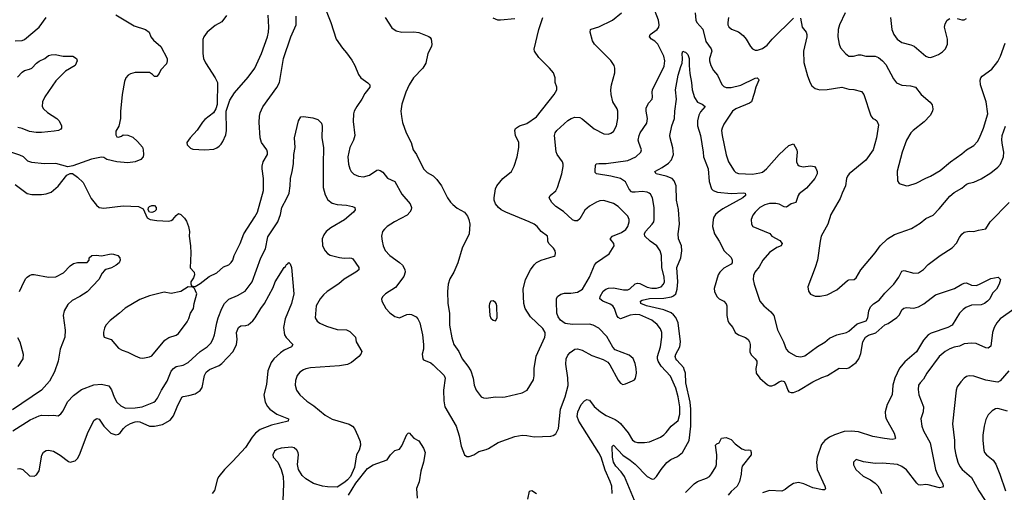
# Model space of a CAD drawing. Header units: inches. Extents: x 1934316 to 2140091, y 524953 to 667329.
# Tile 147 of 256: x 1994469 to 2002663, y 603639 to 607573. Entities that reach past the tile are written whole.
import ezdxf

# ---------------------------------------------------------------- set-up
doc = ezdxf.new("R2010")
doc.units = ezdxf.units.IN
doc.header["$MEASUREMENT"] = 0
doc.layers.add('B9690', color=7, linetype='Continuous')
doc.layers.add('C0600', color=7, linetype='Continuous')

msp = doc.modelspace()

# ---------------------------------------------------------------- linework, layer by layer
at = {"layer": 'B9690', "color": 5}
for points, elevation in [([(1996995.3, 607710), (1997058.2, 607550), (1997103.1, 607410), (1997154.3, 607334.3), (1997190, 607298), (1997234.6, 607234.6), (1997259, 607190), (1997290, 607117.3), (1997309, 607089), (1997366.9, 607046.9), (1997382, 607030), (1997382, 607010), (1997341.8, 606958.2), (1997316, 606910), (1997274.6, 606850), (1997253.1, 606810), (1997247.4, 606790), (1997244.4, 606724.4), (1997258.4, 606610), (1997246.4, 606570), (1997215.3, 606510), (1997201.3, 606430), (1997205.7, 606370), (1997217.6, 606330), (1997229, 606309), (1997250, 606288.2), (1997290, 606270.4), (1997330, 606264.9), (1997380.8, 606279.2), (1997440.8, 606319.2), (1997450, 606322.4), (1997470, 606318.4), (1997490, 606303.8), (1997530, 606253), (1997590, 606225.5), (1997650, 606119.3), (1997718.6, 606038.6), (1997730.3, 606010), (1997727.2, 605990), (1997716.5, 605970), (1997694.4, 605945.6), (1997588.2, 605890), (1997528.2, 605850), (1997503.8, 605830), (1997488, 605810), (1997481.3, 605770), (1997486.3, 605730), (1997494.6, 605690), (1997511.4, 605651.4), (1997548.2, 605610), (1997630, 605552.2), (1997654.4, 605530), (1997673.7, 605493.7), (1997677, 605470), (1997665.4, 605434.6), (1997597.1, 605342.9), (1997513, 605290), (1997490.5, 605270), (1997480.5, 605250), (1997483, 605230), (1997517.1, 605170), (1997550, 605133), (1997590, 605102), (1997630, 605090.7), (1997690, 605118.8), (1997710, 605121), (1997730, 605118), (1997770, 605098.8), (1997783.8, 605083.8), (1997798.4, 605050), (1997821.3, 604950), (1997828.4, 604870), (1997828.4, 604830), (1997818.4, 604790), (1997822.8, 604750), (1997830, 604742.8), (1997890, 604715.8), (1997910, 604700.3), (1998002.4, 604610), (1998010.3, 604590), (1997996.9, 604490), (1997999.5, 604399.5), (1998006.9, 604350), (1998102.3, 604190), (1998127.4, 604110), (1998144.2, 604024.2), (1998170, 603952), (1998190, 603936), (1998210, 603936), (1998248, 603950), (1998290, 603978.8), (1998350, 603994), (1998370, 604004), (1998450, 604052.7), (1998590, 604102), (1998650, 604114), (1998690, 604112.4), (1998750, 604101.3), (1998890, 604104.9), (1998910, 604110.8), (1998930, 604126), (1998954.5, 604170), (1998969.8, 604330), (1999010, 604434), (1999033.3, 604526.7), (1999031.2, 604591.2), (1999013.7, 604706.3), (1999016.3, 604750), (1999030, 604780.5), (1999050, 604803.8), (1999090, 604830.4), (1999110, 604832.7), (1999150, 604821.3), (1999230, 604778.9), (1999324.2, 604744.2), (1999362.8, 604722.8), (1999380.7, 604700.7), (1999450, 604573.4), (1999470, 604547.7), (1999490, 604537.3), (1999510, 604540.7), (1999570, 604566.8), (1999584.5, 604575.5), (1999595.1, 604590), (1999602.4, 604630), (1999598.9, 604670), (1999590.9, 604710.9), (1999573.5, 604753.5), (1999541.1, 604781.1), (1999425.3, 604825.3), (1999406.3, 604846.3), (1999356.1, 604936.1), (1999290, 605006), (1999242, 605030), (1999210, 605038), (1999070, 605036.8), (1999010, 605044.6), (1998970, 605071), (1998950, 605100.5), (1998940.7, 605130), (1998935.5, 605224.5), (1998937.2, 605250), (1998945.2, 605270), (1998972, 605288), (1999003.8, 605296.2), (1999055, 605295), (1999110, 605304.4), (1999152.7, 605330), (1999212.5, 605430), (1999254, 605530), (1999270, 605550.3), (1999375.6, 605624.4), (1999416.9, 605690), (1999415.1, 605710), (1999383.6, 605750), (1999402.4, 605770), (1999477.9, 605802.1), (1999513.2, 605826.8), (1999529.8, 605850), (1999542.7, 605890), (1999541.5, 605910), (1999530, 605936.9), (1999450, 606017.8), (1999410, 606043.8), (1999330, 606066.6), (1999296.2, 606063.8), (1999270, 606054.8), (1999210, 606020.5), (1999173.2, 605986.8), (1999130, 605914), (1999110, 605898.7), (1999090, 605898.7), (1999070, 605907.6), (1998995.4, 605975.4), (1998930, 606017.3), (1998899.1, 606050), (1998875.6, 606090), (1998884.5, 606110), (1998930, 606148), (1998945.1, 606174.9), (1998981, 606290), (1998992.6, 606350), (1998992.8, 606370), (1998986.3, 606390), (1998943, 606450), (1998933.6, 606473.6), (1998918.7, 606610), (1998924.2, 606630), (1998938.9, 606650), (1999030, 606734.3), (1999058, 606750), (1999090, 606760.9), (1999130, 606758.3), (1999150, 606748.8), (1999250, 606664.9), (1999330, 606621.6), (1999370, 606619.1), (1999390, 606627.3), (1999410, 606642.8), (1999435.6, 606690), (1999446.3, 606750), (1999446.3, 606810), (1999440.5, 606830), (1999404.2, 606890), (1999392.1, 606950), (1999389.7, 606990), (1999395.4, 607030), (1999422.9, 607130), (1999422.9, 607170), (1999416.2, 607190), (1999390, 607231.8), (1999251.6, 607370), (1999235.9, 607395.9), (1999218, 607470), (1999219.3, 607490), (1999225.1, 607494.9), (1999290, 607514.4), (1999402, 607570), (1999477.2, 607630)], 360), ([(1999398.7, 603630), (1999396.4, 603690), (1999383.9, 603730), (1999342.3, 603822.3), (1999308.3, 603930), (1999290, 603968.3), (1999122.3, 604230), (1999108.5, 604270), (1999113.8, 604310), (1999142.8, 604370), (1999170, 604400.7), (1999190, 604410.9), (1999210, 604406.7), (1999250, 604354), (1999301.6, 604310), (1999350, 604277.4), (1999423.7, 604243.7), (1999450, 604227), (1999470.2, 604210.2), (1999533.7, 604133.7), (1999570, 604073.4), (1999590, 604058), (1999610, 604053.4), (1999670, 604052.7), (1999710, 604059.3), (1999801.2, 604098.8), (1999830, 604117.3), (1999850, 604136.3), (1999890, 604188.4), (1999950, 604237.1), (1999964, 604290), (1999962, 604350), (1999950, 604432.3), (1999930, 604506), (1999884.7, 604604.7), (1999809, 604689), (1999781.8, 604730), (1999776.5, 604750), (1999777.3, 604770), (1999803.2, 604850), (1999813.5, 604930), (1999812, 604970), (1999800.8, 605000.8), (1999774.3, 605034.3), (1999730.9, 605070.9), (1999630, 605116.1), (1999590, 605118.9), (1999550, 605114), (1999470, 605083.1), (1999450, 605094.3), (1999439.8, 605110), (1999419, 605170), (1999405.7, 605190), (1999384.2, 605204.2), (1999321.3, 605230), (1999296.9, 605250), (1999298.8, 605270), (1999325.6, 605314.4), (1999346.6, 605330), (1999370, 605337.6), (1999410, 605341.3), (1999494.9, 605325.1), (1999530, 605325.4), (1999546.2, 605333.8), (1999590, 605372.8), (1999610, 605378.5), (1999630, 605376), (1999690, 605346.5), (1999730, 605338), (1999770, 605337.3), (1999807.1, 605350), (1999826.6, 605370), (1999834.4, 605390), (1999833.7, 605430), (1999814.1, 605510), (1999809.8, 605610), (1999798, 605650), (1999772.9, 605690), (1999715.1, 605730), (1999670.9, 605770.9), (1999669.8, 605790), (1999676.1, 605810), (1999733.5, 605870), (1999745.6, 605890), (1999750.7, 605909.3), (1999749.9, 606009.9), (1999736.1, 606090), (1999719.1, 606119.1), (1999709, 606129), (1999690, 606136.8), (1999650, 606143.5), (1999590, 606136.4), (1999570, 606136.4), (1999560.9, 606140.9), (1999541.3, 606161.3), (1999510, 606223), (1999470, 606249.8), (1999390, 606271.4), (1999268.5, 606288.5), (1999259.5, 606299.5), (1999257.4, 606317.4), (1999260.6, 606359.4), (1999267.7, 606372.3), (1999290, 606376.2), (1999350, 606374.3), (1999530, 606400.1), (1999598, 606430), (1999639.7, 606470), (1999644.2, 606490), (1999621, 606550), (1999617.6, 606570), (1999623.5, 606610), (1999632.3, 606630), (1999688.3, 606710), (1999693.5, 606750), (1999681.5, 606810), (1999683.8, 606836.2), (1999701.8, 606878.2), (1999731.5, 606910), (1999736.3, 606930), (1999731.5, 606970), (1999735.6, 606990), (1999832.9, 607187.1), (1999839.3, 607230), (1999830.7, 607270), (1999780.2, 607370), (1999755, 607395), (1999728.2, 607410), (1999711.1, 607430), (1999717.4, 607450), (1999775.3, 607490), (1999787.8, 607510), (1999790.6, 607530), (1999784.8, 607570), (1999738.3, 607690)], 340), ([(1995270, 607612.7), (1995422.8, 607522.8), (1995515.8, 607490), (1995545.3, 607470), (1995561.3, 607430), (1995581.3, 607401.3), (1995643, 607350), (1995696, 607250), (1995696.5, 607230), (1995690, 607206.6), (1995643.6, 607156.4), (1995630, 607124), (1995610, 607099), (1995590, 607099), (1995575.6, 607115.6), (1995550, 607132.3), (1995430, 607133.6), (1995390, 607122.9), (1995370.7, 607110), (1995353, 607090), (1995340.7, 607059.3), (1995321.1, 606950), (1995309, 606809), (1995308.9, 606750), (1995293.4, 606686.6), (1995270, 606646), (1995270, 606614), (1995278, 606598), (1995290, 606594), (1995316.4, 606603.6), (1995330, 606614), (1995370, 606612), (1995410, 606594.8), (1995450, 606559.1), (1995490, 606510.5), (1995497, 606490), (1995500.4, 606450), (1995495.8, 606430), (1995476.3, 606410), (1995431, 606390), (1995370, 606380.5), (1995278, 606390), (1995195.3, 606410), (1995170, 606426), (1995149.5, 606429.5), (1995067.7, 606412.3), (1994910, 606357.2), (1994870, 606348), (1994770, 606374.5), (1994671.7, 606371.7), (1994570, 606382.7), (1994536.2, 606396.2), (1994499.3, 606430), (1994470, 606445.1), (1994370, 606478)], 360), ([(1994430, 606201), (1994530, 606126), (1994570, 606118.8), (1994650, 606118.8), (1994690, 606122.8), (1994730, 606136), (1994790, 606186.8), (1994862, 606278), (1994888.4, 606291.6), (1994908.7, 606291.3), (1994950, 606262.8), (1994996.2, 606216.2), (1995063, 606083), (1995107.5, 606027.5), (1995130, 606010.6), (1995170, 606003), (1995330, 606022.4), (1995457, 606017), (1995497.5, 605997.5), (1995530, 605924.7), (1995554, 605910), (1995610, 605901.3), (1995710, 605897), (1995730, 605900.3), (1995744.5, 605910), (1995770, 605944), (1995790, 605958.8), (1995810, 605950.8), (1995840.3, 605920.3), (1995856.7, 605896.7), (1995874.4, 605850), (1995881.6, 605810), (1995879.3, 605770), (1995890.5, 605690), (1995893, 605630), (1995886.4, 605506.4), (1995922, 605470), (1995924.7, 605450), (1995915.3, 605424.7), (1995892, 605390), (1995892.7, 605372.7), (1995898, 605358), (1995930, 605352), (1995970, 605376), (1996046, 605434), (1996110, 605464.9), (1996165.8, 605514.2), (1996210, 605533), (1996230, 605550.7), (1996242.9, 605570), (1996253.3, 605610), (1996304, 605710), (1996335.1, 605790), (1996427.3, 605932.7), (1996448.1, 605971.9), (1996497.8, 606150), (1996496.8, 606250), (1996485.8, 606330), (1996486.8, 606353.2), (1996495.8, 606390), (1996531.5, 606450), (1996531.3, 606470), (1996524.7, 606490), (1996482.6, 606550), (1996469.8, 606590), (1996462.6, 606717.4), (1996464.2, 606770), (1996470, 606798), (1996492.7, 606847.3), (1996610, 607008.2), (1996630, 607050.7), (1996665.3, 607250), (1996726.5, 607430), (1996770.7, 607529.3), (1996770, 607602)], 360), ([(1994430, 607396), (1994490, 607398.4), (1994510, 607408.2), (1994629.8, 607510.2), (1994690, 607590.7)], 360), ([(1996191.3, 607608.7), (1996150, 607556.2), (1996095.1, 607524.9), (1996030.3, 607469.7), (1996000.5, 607430), (1995992.4, 607407.6), (1995993.4, 607290), (1995998.7, 607250), (1996014.9, 607214.9), (1996096.4, 607090), (1996114, 607050), (1996112.7, 606867.3), (1996101.6, 606830), (1996081.7, 606798.3), (1996010, 606741.6), (1995990, 606720.7), (1995945.9, 606654.1), (1995887.3, 606590), (1995858.8, 606550), (1995864, 606530), (1995890, 606504), (1995910, 606494), (1996010, 606490.7), (1996085.6, 606494.4), (1996110, 606506.8), (1996130, 606518.8), (1996144.8, 606535.2), (1996160.9, 606559.1), (1996185.1, 606614.9), (1996189.6, 606650), (1996187.6, 606810), (1996216.9, 606903.1), (1996256.4, 606963.6), (1996370, 607094.4), (1996426.6, 607170), (1996482.3, 607290), (1996530.9, 607430), (1996540.4, 607470), (1996543.1, 607510), (1996536.8, 607610)], 380), ([(1997510, 607590.6), (1997565.4, 607505.4), (1997601.2, 607481.2), (1997648.9, 607468.9), (1997750, 607471.8), (1997790, 607464.9), (1997874.1, 607434.1), (1997885.5, 607425.5), (1997894.4, 607410), (1997900.4, 607370), (1997895.8, 607350), (1997864.4, 607290), (1997848.2, 607210), (1997823, 607170), (1997747.2, 607090), (1997710.2, 607029.8), (1997683.6, 606970), (1997650.3, 606870), (1997641.3, 606810), (1997645.5, 606765.5), (1997656.1, 606716.1), (1997684.4, 606630), (1997728.2, 606550), (1997742.4, 606490), (1997772.4, 606450), (1997830, 606330.7), (1997860.5, 606300.5), (1997910, 606274), (1997941.8, 606241.8), (1997978.9, 606190), (1998030.3, 606090.3), (1998054.9, 606054.9), (1998073.4, 606033.4), (1998110, 606004.9), (1998170.8, 605970), (1998196.7, 605936.7), (1998208.2, 605910), (1998214, 605870), (1998208.7, 605790), (1998150.2, 605670), (1998115.6, 605550), (1998082.3, 605470), (1998050, 605415.1), (1998036.1, 605370), (1998030.2, 605310), (1998031.6, 605210), (1998045, 605130), (1998045.3, 605030), (1998064.6, 604924.6), (1998080.9, 604870), (1998122.8, 604810), (1998152.3, 604750), (1998198.6, 604690), (1998222.6, 604650), (1998243.5, 604590), (1998251.7, 604530), (1998268.5, 604490), (1998310, 604434), (1998330, 604426), (1998350, 604422.7), (1998430, 604432.9), (1998490, 604430.3), (1998510, 604433.7), (1998650, 604465.7), (1998691.8, 604490), (1998745.8, 604574.2), (1998751.5, 604608.5), (1998751.1, 604670), (1998768.4, 604771.6), (1998838.2, 604930), (1998843.1, 604950), (1998841.5, 604970), (1998822.2, 605002.2), (1998719.7, 605099.7), (1998674.6, 605170), (1998665.8, 605210), (1998658.3, 605330), (1998678.7, 605410), (1998720.9, 605490), (1998750, 605531.7), (1998770, 605550.3), (1998808.8, 605571.2), (1998916.9, 605603.1), (1998925.2, 605610), (1998929.4, 605630), (1998924.5, 605650), (1998911.8, 605670), (1998871.5, 605710), (1998864.2, 605730), (1998865.6, 605750), (1998860.7, 605770), (1998809.6, 605810), (1998777, 605850), (1998749.4, 605870), (1998709.4, 605890), (1998515.1, 605970), (1998476.2, 605990), (1998453.6, 606010), (1998430, 606040.9), (1998419.1, 606070), (1998417.6, 606090), (1998430, 606166), (1998441.1, 606190), (1998489.7, 606250), (1998563, 606310), (1998585.6, 606354.4), (1998609.8, 606430), (1998622.7, 606510), (1998622.3, 606550), (1998594.8, 606610), (1998589.7, 606650), (1998594.3, 606665.7), (1998630, 606688.9), (1998690.7, 606709.3), (1998770, 606764.2), (1998917.6, 606950), (1998940.7, 606990), (1998939.5, 607010), (1998924.5, 607050), (1998926.6, 607090), (1998911.8, 607130), (1998879.6, 607170), (1998790, 607258.4), (1998754.7, 607310), (1998750, 607328.7), (1998789.6, 607490), (1998821.6, 607590)], 380), ([(1998590, 607580.5), (1998470, 607568.3), (1998449, 607570), (1998410, 607586.3)], 380), ([(2000000, 604661.4), (1999995.4, 604675.4), (1999938, 604738), (1999929.2, 604750), (1999923.7, 604770), (1999929.9, 604790), (1999962.7, 604850), (1999969.3, 604890), (1999949.9, 605050), (1999930, 605092.7), (1999910, 605117.2), (1999890, 605132.6), (1999830, 605156.5), (1999684.4, 605190), (1999638, 605210), (1999634.7, 605230), (1999650, 605237.7), (1999710, 605252.1), (1999830, 605254.3), (1999893.3, 605266.7), (1999910, 605273.8), (1999929.2, 605290.8), (1999941.4, 605330), (1999945.6, 605390), (1999938.7, 605510), (1999970.4, 605590), (1999980.7, 605650), (1999976.2, 605690), (1999951, 605750), (1999948.4, 605790), (1999960.1, 605870), (1999953.2, 605993.2), (1999936.2, 606070), (1999932.8, 606190), (1999916.9, 606230), (1999899.5, 606250), (1999849.2, 606269.2), (1999766.6, 606290), (1999754.5, 606310), (1999817, 606343), (1999870, 606377.6), (1999893.8, 606406.2), (1999909.3, 606450), (1999905.9, 606505.9), (1999881.5, 606590), (1999880.6, 606610), (1999896, 606690), (1999918.4, 606750), (1999920.2, 606810), (1999935.4, 606910), (1999926.5, 606990), (1999950, 607110.6), (1999970, 607182), (1999982.4, 607210), (1999985.8, 607245.8), (1999981.2, 607290), (1999988, 607310), (2000000, 607305.1)], 320), ([(1994450, 607094.4), (1994490, 607135.8), (1994509.7, 607150), (1994550, 607159.7), (1994569.7, 607170), (1994607.6, 607210), (1994630, 607226.9), (1994678, 607250), (1994710, 607274), (1994730, 607281.3), (1994763.4, 607283.4), (1994830, 607268.7), (1994910.3, 607270.3), (1994941, 607250), (1994947.3, 607230), (1994930.5, 607190), (1994850, 607145.1), (1994770, 607062.9), (1994677.4, 606930), (1994659.5, 606890), (1994656.4, 606850), (1994666.4, 606830), (1994700, 606800), (1994779.1, 606750), (1994798, 606730), (1994816.3, 606690), (1994817.3, 606670), (1994810, 606661.2), (1994791.3, 606650), (1994755.8, 606644.2), (1994650, 606632.4), (1994606, 606634), (1994550, 606642.3), (1994490, 606666.2), (1994454.7, 606674.7)], 340), ([(1994413.2, 604150), (1994556.6, 604243.4), (1994630, 604276.3), (1994650, 604280.7), (1994710, 604277.3), (1994750, 604281), (1994790, 604276), (1994810, 604291), (1994830, 604316), (1994867.8, 604392.2), (1994915.6, 604444.4), (1994984.2, 604495.8), (1995087, 604533), (1995150, 604537.6), (1995210, 604524.9), (1995233.1, 604493.1), (1995255.5, 604430), (1995276.9, 604390), (1995310, 604357.4), (1995350, 604339.7), (1995430, 604341.8), (1995489.2, 604350), (1995586.6, 604390), (1995599.8, 604400.2), (1995617, 604423), (1995648.8, 604490), (1995696.7, 604563.3), (1995730, 604647.2), (1995749.3, 604670.7), (1995770, 604685.5), (1995830, 604697.3), (1995870, 604718), (1995970, 604812.2), (1996030, 604848.9), (1996059.5, 604880.5), (1996076.4, 604910), (1996090.7, 604949.3), (1996109.8, 605050), (1996122, 605090), (1996151.9, 605170), (1996172.4, 605210), (1996210, 605247.3), (1996282, 605278), (1996346.3, 605313.7), (1996404.4, 605390), (1996476, 605590), (1996515, 605665), (1996534.9, 605765.1), (1996617.7, 605890), (1996639, 605950), (1996650.8, 606010), (1996693.3, 606086.7), (1996711.3, 606130), (1996721.2, 606190), (1996721.5, 606250), (1996737.4, 606310), (1996746.8, 606373.2), (1996749.9, 606450.1), (1996762.6, 606510), (1996756.9, 606590), (1996790, 606731.3), (1996810, 606762.8), (1996830, 606766.8), (1996910, 606756), (1996950, 606742), (1996980.4, 606710), (1996985.5, 606685.5), (1996983.2, 606590), (1996998, 606510), (1996993.6, 606370), (1996995.6, 606175.6), (1997010, 606114.9), (1997032.8, 606072.8), (1997070, 606046.3), (1997110, 606033.4), (1997190, 606028.7), (1997238, 606018), (1997258.8, 606010), (1997261.6, 605990), (1997248.2, 605970), (1997172.1, 605907.9), (1997058.7, 605841.3), (1997018.4, 605810), (1996999.3, 605780.7), (1996987, 605750), (1996990.4, 605690), (1997010, 605648), (1997030, 605626.4), (1997052.6, 605612.6), (1997130, 605593.8), (1997170, 605588.9), (1997211.5, 605591.5), (1997230, 605588.4), (1997241.1, 605581.1), (1997290.4, 605510), (1997290.4, 605490), (1997267.7, 605470), (1997170, 605413.3), (1997125.2, 605374.8), (1997028.5, 605310), (1996997.5, 605282.5), (1996970.3, 605250), (1996935.3, 605190), (1996928.5, 605090), (1996944.7, 605064.7), (1996965.8, 605045.8), (1997021.2, 605021.2), (1997110, 604993.6), (1997190, 604992), (1997217.7, 604977.7), (1997264.7, 604930), (1997268.2, 604890), (1997315.5, 604810), (1997308.8, 604790), (1997290.3, 604770), (1997230, 604719.8), (1997196.7, 604703.3), (1997129.4, 604690.6), (1996890, 604674.2), (1996850, 604666.6), (1996830, 604657.4), (1996801.6, 604638.4), (1996778.7, 604610), (1996764.2, 604570), (1996761.3, 604530), (1996772.4, 604490), (1996799.3, 604450), (1996858.2, 604398.2), (1996917.6, 604357.6), (1997010, 604281.1), (1997070, 604247.6), (1997210, 604206.4), (1997238, 604190), (1997254.4, 604170), (1997284, 604110), (1997301.4, 604061.4), (1997304.9, 604030), (1997294.9, 603990), (1997272.7, 603950), (1997255.4, 603844.6), (1997222.4, 603770), (1997198.2, 603741.8), (1997175.8, 603724.2), (1997110, 603682.9), (1997030, 603684.4), (1996990, 603691.2), (1996913, 603713), (1996849.3, 603750), (1996820.1, 603780.1), (1996789.2, 603830), (1996781.2, 603870), (1996789.3, 603950), (1996786, 603970), (1996776, 603990), (1996754, 604010), (1996730, 604014.5), (1996646, 604006), (1996610, 603996.2), (1996590, 603981.2), (1996577.1, 603950), (1996577.3, 603930), (1996616, 603890), (1996646, 603830), (1996662.8, 603770), (1996664.9, 603710), (1996658.4, 603570)], 340), ([(1994467.6, 605310), (1994505.2, 605394.8), (1994520.9, 605419.1), (1994529.8, 605430.2), (1994550, 605442.6), (1994570, 605451.7), (1994590, 605453.1), (1994709.5, 605430.5), (1994770, 605433.4), (1994834.7, 605465.3), (1994890, 605524.9), (1994917.2, 605542.8), (1994950, 605553), (1995030, 605552), (1995048, 605570), (1995048, 605590), (1995070, 605610.7), (1995106.3, 605613.7), (1995150, 605607.3), (1995230, 605623), (1995250, 605622), (1995284.7, 605610), (1995302.8, 605590), (1995306, 605570), (1995296, 605550), (1995271, 605530), (1995231.8, 605508.2), (1995185.5, 605494.5), (1995174.2, 605485.8), (1995156.5, 605463.5), (1995127.2, 605410), (1995031.5, 605308.5), (1994970.7, 605269.3), (1994904.5, 605235.5), (1994870, 605203), (1994839.7, 605150), (1994830.2, 605110), (1994847.2, 604987.2), (1994846, 604930), (1994806.9, 604830), (1994790.2, 604729.8), (1994757.5, 604642.5), (1994716.1, 604563.9), (1994650, 604489.3), (1994410, 604326)], 340), ([(1994450, 603835.3), (1994470, 603838), (1994495.5, 603830), (1994550, 603777.1), (1994590, 603772.4), (1994610, 603783.8), (1994630, 603818.8), (1994653.4, 603946.6), (1994668.2, 603971.8), (1994690, 603987.2), (1994710, 603990.3), (1994750, 603981.5), (1994807, 603947), (1994875.1, 603895.1), (1994890.4, 603890.4), (1994930, 603899.5), (1994950, 603919.3), (1994967.3, 603950), (1995038.6, 604141.4), (1995090, 604238.4), (1995110, 604251.8), (1995130, 604248.4), (1995170, 604190.4), (1995228, 604130), (1995270, 604118), (1995290, 604122.6), (1995305.7, 604134.3), (1995331.9, 604170), (1995353.5, 604190), (1995390, 604212.6), (1995430, 604225.7), (1995450, 604228.6), (1995470, 604225), (1995550, 604190.2), (1995590, 604189.3), (1995656.9, 604203.1), (1995720.4, 604239.6), (1995750, 604274.9), (1995778.8, 604350), (1995819.6, 604430), (1995830, 604437.4), (1995875.9, 604444.1), (1995930, 604459.6), (1995970, 604486), (1995988.2, 604511.8), (1996007.1, 604610), (1996022, 604638), (1996050, 604661.3), (1996130, 604695.6), (1996150, 604711.2), (1996244.8, 604810), (1996274, 604870), (1996279.2, 604910), (1996274.3, 604970), (1996289.8, 605010.2), (1996310, 605023.7), (1996350, 605026), (1996370, 605032), (1996410, 605065.3), (1996430, 605090.4), (1996476.4, 605170), (1996507.6, 605210), (1996577.2, 605342.8), (1996596.4, 605390), (1996670, 605510.7), (1996680.9, 605519.1), (1996690, 605536), (1996700.4, 605539.6), (1996710, 605551.3), (1996719.6, 605539.6), (1996731.1, 605511.1), (1996750.3, 605290), (1996730.2, 605210), (1996678, 605082), (1996664.5, 605010), (1996674, 604950), (1996687.3, 604927.3), (1996741.6, 604870), (1996730.5, 604850), (1996670, 604822), (1996639, 604801), (1996584.4, 604750), (1996561.3, 604718.7), (1996535, 604650), (1996523.6, 604536.4), (1996501.2, 604450), (1996511.3, 604390), (1996531.7, 604351.7), (1996550, 604330.3), (1996610, 604290.2), (1996706.8, 604250), (1996704.7, 604230), (1996563.5, 604196.5), (1996470, 604160.3), (1996430.2, 604130), (1996403.1, 604096.9), (1996349.2, 604010.8), (1996243.2, 603896.8), (1996172.6, 603830), (1996127.1, 603770), (1996116.5, 603750), (1996090, 603655.1), (1996072.2, 603630)], 320), ([(1994450, 604926), (1994470, 604892), (1994498.7, 604790), (1994496.4, 604750), (1994454.4, 604685.6)], 320), ([(1997205.9, 603614.1), (1997265.6, 603714.4), (1997364.4, 603835.6), (1997410, 603868.5), (1997528, 603910), (1997554, 603950), (1997590, 603986), (1997630, 603998), (1997650, 604024.7), (1997690, 604121), (1997702, 604130), (1997710, 604134), (1997750, 604090.8), (1997790, 604066), (1997830, 604006.8), (1997842.4, 603970), (1997828.7, 603890), (1997806.2, 603813.8), (1997792.9, 603727.1), (1997772.7, 603670), (1997776, 603590)], 340), ([(1999626.9, 603470), (1999502.4, 603770), (1999475.3, 603810), (1999430, 603856.5), (1999411, 603890), (1999402.9, 603930), (1999400.3, 604019.7), (1999410, 604030.3), (1999489.2, 603949.2), (1999550, 603907.3), (1999591.7, 603871.7), (1999690, 603770.1), (1999731.5, 603748.5), (1999750, 603750.2), (1999769.8, 603770), (1999807.7, 603830), (1999853.5, 603886.5), (1999889.1, 603910.9), (1999944.4, 603935.6), (1999985.8, 603970), (2000000, 603996.4)], 320), ([(1998698.9, 603581.1), (1998712.7, 603647.3), (1998730, 603654), (1998771, 603630)], 340)]:
    msp.add_lwpolyline(points, dxfattribs=dict(at, elevation=elevation))
for points, elevation in [([(1995570, 605969), (1995548, 605970), (1995539, 605990), (1995541.2, 606010), (1995550, 606018.8), (1995570, 606027.3), (1995590, 606027.3), (1995604.9, 606010), (1995604, 605990), (1995590, 605976)], 360), ([(1995870, 605348), (1995810.5, 605309.5), (1995730, 605293.2), (1995670, 605303.7), (1995550, 605273.3), (1995470, 605244.5), (1995347.3, 605172.7), (1995300.7, 605130), (1995222.8, 605070), (1995186.8, 605030), (1995174.4, 605005.6), (1995167.1, 604972.9), (1995166, 604950), (1995171, 604931), (1995230, 604911), (1995290, 604839.1), (1995321.1, 604821.1), (1995370, 604805.5), (1995430, 604773.4), (1995470, 604759.1), (1995494.4, 604754.4), (1995550, 604766.4), (1995570, 604775.5), (1995675.7, 604904.3), (1995710, 604927.9), (1995771.9, 604948.1), (1995790, 604959.3), (1995862.3, 605057.7), (1995875.6, 605084.4), (1995889.6, 605130.4), (1995915.1, 605170), (1995921.2, 605210), (1995944, 605290), (1995922, 605342), (1995907.3, 605347.3)], 360), ([(1998410, 605232.8), (1998390, 605231), (1998378.6, 605210), (1998376.9, 605190), (1998382, 605110), (1998390, 605088.5), (1998410, 605072.4), (1998430, 605066), (1998441.7, 605090), (1998439, 605190), (1998434.5, 605210), (1998430, 605218.5)], 420)]:
    msp.add_lwpolyline(points, close=True, dxfattribs=dict(at, elevation=elevation))
at = {"layer": 'C0600', "color": 5}
for points, elevation in [([(2000090.3, 607630), (2000095.6, 607570), (2000104.6, 607550), (2000153.9, 607493.9), (2000180.2, 607390), (2000222.4, 607330), (2000228.1, 607310), (2000210.2, 607250), (2000209.3, 607229.3), (2000221.5, 607190), (2000244.2, 607150), (2000277, 607110), (2000312.8, 607032.8), (2000330, 607016), (2000348.6, 607008.6), (2000390, 607009.3), (2000470, 607027.5), (2000590, 607086.4), (2000607.5, 607087.5), (2000618, 607078), (2000619.3, 607070), (2000594.3, 607010), (2000582.3, 606957.7), (2000558.4, 606890), (2000542.4, 606877.6), (2000430, 606831.9), (2000401.7, 606810), (2000330, 606702), (2000314.3, 606670), (2000310.2, 606650), (2000314, 606610), (2000348.5, 606448.5), (2000367.9, 606390), (2000416, 606316), (2000430, 606302), (2000450, 606293.1), (2000567.9, 606287.9), (2000630, 606297.7), (2000650, 606304.9), (2000684.7, 606330), (2000790, 606451.7), (2000870, 606526), (2000910, 606538.8), (2000935.8, 606490), (2000938.7, 606470), (2000933.1, 606410), (2000934.9, 606390), (2000944.5, 606364.5), (2000955.6, 606355.6), (2000990, 606347.7), (2001050, 606354.9), (2001084.7, 606350), (2001096.1, 606336.1), (2001105.5, 606310), (2001106, 606290), (2001086.4, 606250), (2001017.6, 606170), (2000957.2, 606122.8), (2000948.4, 606110), (2000928.1, 606051.9), (2000890, 606039.5), (2000850, 606012.3), (2000830, 606016.2), (2000790, 606036.9), (2000763.3, 606043.3), (2000710, 606041.7), (2000670, 606032.3), (2000630, 606009.7), (2000588.7, 605970), (2000570, 605946.6), (2000556.9, 605910), (2000559.6, 605870), (2000570.4, 605850), (2000712.3, 605792.3), (2000727.3, 605770), (2000794.5, 605734.5), (2000814, 605710), (2000806.8, 605690), (2000770, 605675.8), (2000710, 605634.7), (2000654.9, 605570), (2000623.4, 605516.6), (2000588.5, 605470), (2000577.2, 605442.8), (2000572, 605410), (2000581.1, 605370), (2000630.2, 605230.2), (2000661.3, 605190), (2000721.6, 605141.6), (2000745.7, 605110), (2000776.1, 604990), (2000825.6, 604890), (2000849.3, 604829.3), (2000868.3, 604808.3), (2000931.4, 604771.4), (2000970, 604767.7), (2001004.2, 604775.8), (2001110, 604851.8), (2001170, 604888.8), (2001210, 604921.1), (2001270.8, 604949.2), (2001350, 604967.7), (2001370, 604979.6), (2001437.7, 605042.3), (2001512.8, 605067.2), (2001528.9, 605090), (2001537, 605150), (2001550, 605182), (2001573.5, 605206.5), (2001621.5, 605238.5), (2001670, 605297.4), (2001745.4, 605370), (2001786.9, 605430), (2001810, 605480.7), (2001830, 605486), (2001910, 605462.4), (2001950, 605466.4), (2001990, 605492.4), (2002030, 605534), (2002129.6, 605610), (2002230, 605672.4), (2002266.3, 605713.7), (2002290, 605760.5), (2002310, 605787.3), (2002330, 605802.8), (2002370, 605813.4), (2002410, 605810.7), (2002450, 605822), (2002510, 605831.3), (2002546.6, 605890), (2002703, 606050)], 340), ([(2001339, 607630), (2001291.6, 607530), (2001282, 607490), (2001278.9, 607430), (2001287.9, 607370), (2001299.7, 607339.7), (2001340.4, 607290), (2001370.2, 607270.2), (2001408.3, 607268.3), (2001450, 607280.1), (2001470, 607280.1), (2001510, 607267.9), (2001588.8, 607268.8), (2001617, 607257), (2001650.9, 607230.9), (2001678.4, 607198.4), (2001741, 607081), (2001766.7, 607046.7), (2001810, 607027.6), (2001882.4, 607022.4), (2001924, 607010), (2001972.7, 606950), (2002045.7, 606885.7), (2002062.9, 606862.9), (2002069.1, 606830), (2002064.7, 606810), (2002045.1, 606774.9), (2001997.1, 606722.9), (2001903.8, 606650), (2001886.7, 606630), (2001850.3, 606569.7), (2001814.4, 606470), (2001770.8, 606310.8), (2001774, 606230), (2001788.1, 606208.1), (2001850, 606190.7), (2001870, 606193), (2001930, 606212.2), (2002010, 606254.4), (2002050, 606270.4), (2002130, 606318.4), (2002215.1, 606390), (2002310, 606455.3), (2002349.8, 606490.2), (2002410, 606524.2), (2002440.2, 606559.8), (2002458.2, 606590), (2002489.8, 606670), (2002526.9, 606790), (2002511.4, 606890), (2002465.7, 607030), (2002461.8, 607070), (2002468.7, 607090), (2002478.3, 607101.7), (2002558.8, 607161.2), (2002610, 607225.5), (2002631.5, 607268.5), (2002670, 607376)], 380), ([(2000368.8, 607590), (2000362.4, 607550), (2000363.8, 607530), (2000371.9, 607511.9), (2000393, 607493), (2000450, 607470.3), (2000490, 607441.1), (2000514.6, 607410), (2000550, 607350.4), (2000568.4, 607330), (2000590, 607319.5), (2000610, 607319.6), (2000650, 607332.9), (2000690, 607361.7), (2000732.4, 607410), (2000910, 607586.7)], 360), ([(2000966, 607586), (2000980.4, 607510), (2001013.4, 607470), (2001020.5, 607450), (2001020.4, 607430), (2000993.4, 607310), (2000996.2, 607216.2), (2001024.8, 607104.8), (2001046.9, 607046.9), (2001062, 607022), (2001090, 606999.1), (2001128.3, 606988.3), (2001190.4, 606990.4), (2001310, 607012), (2001370, 606993), (2001410, 606990.8), (2001474, 606974), (2001494, 606950), (2001552.8, 606772.8), (2001570.5, 606750.5), (2001590, 606742.8), (2001602.8, 606730), (2001616.7, 606696.7), (2001600.2, 606590), (2001571.5, 606490), (2001510, 606404), (2001372.2, 606290), (2001358, 606270), (2001350.3, 606250), (2001342.6, 606190), (2001313.7, 606130), (2001296.9, 606083.1), (2001220.3, 605950), (2001195.8, 605870), (2001140.3, 605770), (2001130.3, 605730), (2001108.9, 605571.1), (2001090, 605509), (2001028, 605350), (2001032.8, 605312.8), (2001050, 605286.8), (2001090.5, 605270.5), (2001130.5, 605270.5), (2001190, 605281.6), (2001270, 605323.8), (2001359.1, 605400.9), (2001370, 605406.7), (2001415.1, 605410), (2001430, 605423), (2001470, 605490.4), (2001588.7, 605631.3), (2001629.8, 605690.2), (2001690.7, 605749.3), (2001750, 605785.7), (2001890, 605834), (2001962, 605878), (2002010, 605918), (2002070, 605946.3), (2002122.4, 605997.6), (2002210, 606102.6), (2002246.7, 606133.3), (2002310, 606170.3), (2002350, 606203.6), (2002370, 606213.1), (2002410, 606220.9), (2002470.7, 606249.3), (2002550, 606298.9), (2002610, 606345.3), (2002631, 606370), (2002658, 606430), (2002659.3, 606470), (2002647.1, 606527.1), (2002643.5, 606570), (2002646.8, 606610), (2002674.5, 606685.5)], 360), ([(2001716.8, 607590), (2001728.4, 607490), (2001744.8, 607450), (2001773.1, 607410), (2001810, 607382), (2001884.6, 607364.6), (2001912.3, 607352.3), (2002010, 607270.1), (2002030, 607260.9), (2002050, 607258.9), (2002074.3, 607265.7), (2002116.2, 607283.8), (2002150, 607304.7), (2002173.8, 607330), (2002190.6, 607370), (2002190.6, 607410), (2002166, 607510), (2002170, 607539.1), (2002187.3, 607570), (2002210, 607582.9)], 420), ([(2002270, 607583.2), (2002310, 607571.7), (2002330, 607571), (2002350, 607581.4)], 420), ([(2000000, 607305.1), (2000010, 607301), (2000030, 607282.8), (2000041.3, 607250), (2000039.6, 607190), (2000044.9, 607124.9), (2000060.9, 607050), (2000066.9, 606990), (2000085, 606925), (2000110, 606887.4), (2000148.8, 606868.8), (2000173.4, 606850), (2000135.1, 606804.9), (2000121.2, 606778.8), (2000110.7, 606730), (2000108.8, 606690), (2000136.3, 606610), (2000157.6, 606470), (2000159.3, 606430), (2000198.5, 606330), (2000206.9, 606226.9), (2000225.5, 606165.5), (2000239.1, 606150), (2000277.5, 606137.5), (2000390, 606126.9), (2000491.5, 606131.5), (2000507.9, 606127.9), (2000510, 606114), (2000510.3, 606110), (2000487.2, 606090), (2000321.8, 605998.2), (2000281.7, 605970), (2000260.2, 605950), (2000246.9, 605930), (2000240.2, 605910), (2000234.6, 605850), (2000250.3, 605790.3), (2000290.4, 605730), (2000331.6, 605650), (2000390, 605594.4), (2000398.8, 605570), (2000398.4, 605550), (2000390, 605537.8), (2000330, 605504.5), (2000294.7, 605470), (2000282.3, 605450), (2000250, 605334), (2000252.7, 605310), (2000270, 605268.7), (2000290.2, 605250.2), (2000330, 605228.8), (2000348.3, 605208.3), (2000355.2, 605190), (2000354.7, 605110), (2000362.7, 605070), (2000372.2, 605050), (2000405.3, 605010), (2000422.4, 604970), (2000450.6, 604950), (2000510, 604927.2), (2000530.4, 604910), (2000544.2, 604890), (2000548.9, 604870), (2000545.7, 604805.7), (2000559.6, 604779.6), (2000590.4, 604750), (2000603.7, 604730), (2000604.2, 604710), (2000594.6, 604670), (2000599.5, 604630), (2000629.2, 604589.2), (2000693.7, 604533.7), (2000710, 604524.6), (2000730, 604524.7), (2000750, 604532.6), (2000790, 604559.6), (2000810, 604566), (2000823.1, 604563.1), (2000830, 604560.4), (2000842.7, 604542.7), (2000860.9, 604490), (2000870, 604476.4), (2000890, 604468.9), (2000910, 604470.3), (2000950, 604486.7), (2001070, 604557.7), (2001145.7, 604594.3), (2001191.8, 604610), (2001289, 604671), (2001350, 604669.2), (2001370, 604675.9), (2001430, 604719.5), (2001453.2, 604750), (2001470, 604793.4), (2001486.1, 604890), (2001508.9, 604931.1), (2001533.5, 604946.5), (2001593.6, 604966.4), (2001670, 605031.6), (2001696, 605044), (2001770, 605094.4), (2001790, 605117.4), (2001810, 605158.9), (2001827.2, 605172.8), (2001850, 605175.8), (2001910, 605171.6), (2001950, 605182.6), (2001992.4, 605207.6), (2002090, 605281.3), (2002250, 605336), (2002310, 605371.7), (2002330, 605378.9), (2002350, 605382), (2002390, 605363.7), (2002430, 605359.6), (2002452.8, 605367.2), (2002550, 605418.7), (2002612, 605430), (2002632, 605410), (2002621, 605370), (2002597.3, 605330), (2002564.9, 605295.1), (2002542, 605250), (2002524.9, 605230), (2002498.8, 605210), (2002470, 605198.4), (2002390, 605196), (2002343.4, 605176.6), (2002319.7, 605160.3), (2002290.2, 605129.8), (2002228.8, 605030), (2002192.7, 605010), (2002056.1, 604963.9), (2002030, 604949.8), (2001990, 604904), (2001932.8, 604807.2), (2001834.9, 604725.1), (2001790, 604671.1), (2001751.9, 604590), (2001735.8, 604530), (2001728.8, 604450), (2001687.6, 604370), (2001671.6, 604310), (2001674.3, 604270), (2001680.9, 604250), (2001746.5, 604130), (2001758, 604090), (2001754.9, 604085.1), (2001730, 604079.1), (2001666.1, 604086.1), (2001570, 604103.8), (2001450, 604141.1), (2001390, 604149), (2001330, 604143.7), (2001250, 604117), (2001210, 604098), (2001169, 604070), (2001141.9, 604038.1), (2001105.2, 603930), (2001099.1, 603890), (2001107.3, 603830), (2001168.8, 603690), (2001175.8, 603670), (2001170, 603659.3), (2001150, 603658.9), (2001070, 603676.5), (2000995.6, 603710), (2000950, 603719.8), (2000908.6, 603711.4), (2000870, 603687.4), (2000838.8, 603661.2), (2000811.4, 603648.6), (2000710, 603652.7), (2000650, 603635.3)], 320), ([(2002750, 605169.8), (2002630, 605082), (2002600.2, 605050), (2002579.8, 605010), (2002566, 604970), (2002550, 604854), (2002530, 604839.5), (2002510, 604842.4), (2002430, 604878), (2002390, 604879.8), (2002330, 604873.7), (2002290, 604856.2), (2002246.7, 604846.7), (2002210, 604832.7), (2002172, 604810), (2002120.9, 604770), (2002018.5, 604630), (2001990, 604581.6), (2001962.6, 604550), (2001950.3, 604530), (2001946.6, 604493.4), (2001952.9, 604450), (2001990.4, 604350), (2001988.5, 604310), (2001968.9, 604250), (2001976.5, 604190), (2001990.3, 604150), (2002046, 604050), (2002091.9, 603830), (2002108.3, 603788.3), (2002152.7, 603710), (2002154, 603690), (2002150, 603682.7), (2002123.7, 603676.3), (2002030, 603701.2), (2002010, 603703.5), (2001970, 603697.7), (2001950, 603702), (2001935.2, 603715.2), (2001850, 603824.5), (2001810, 603854), (2001774, 603870), (2001650, 603880.5), (2001590, 603878), (2001492.9, 603892.9), (2001430, 603911.8), (2001407.3, 603890), (2001408, 603868), (2001427.3, 603830), (2001490, 603773), (2001550, 603743.1), (2001590, 603714.9), (2001611.4, 603691.4), (2001633.9, 603653.9), (2001642, 603630)], 340), ([(2000000, 603996.4), (2000039.5, 604070), (2000055.8, 604190), (2000055.4, 604330), (2000048.4, 604390), (2000012.9, 604550), (2000010.3, 604630.3), (2000000, 604661.4)], 320), ([(2002702, 604650), (2002630, 604565.6), (2002610, 604556.9), (2002590, 604557.4), (2002510, 604572.8), (2002410, 604605.4), (2002370, 604608), (2002350, 604602.4), (2002330.6, 604590), (2002300.5, 604559.5), (2002270, 604517.2), (2002262, 604490), (2002233.1, 604210), (2002250.2, 604070), (2002250.2, 604010), (2002259.1, 603950), (2002277.3, 603890), (2002293.9, 603853.9), (2002312, 603830), (2002390, 603761.6), (2002450.3, 603650), (2002504.2, 603570)], 360), ([(2002690, 604313.7), (2002610, 604335.4), (2002590, 604333), (2002562.2, 604317.8), (2002530, 604283.7), (2002510, 604245.2), (2002496.5, 604190), (2002485.4, 604114.6), (2002484, 604070), (2002491.7, 603990), (2002498, 603970), (2002515.3, 603950), (2002570, 603906), (2002593, 603873), (2002626.9, 603790), (2002673.2, 603650)], 380), ([(2000010, 603638.3), (2000083.1, 603710), (2000109.8, 603730), (2000184.6, 603755.4), (2000208.8, 603771.2), (2000227.1, 603792.9), (2000262.2, 603850), (2000267.4, 603870), (2000269.8, 603950), (2000261.2, 604030), (2000270, 604041), (2000290, 604052), (2000308.7, 604090), (2000350, 604096), (2000390, 604077.3), (2000423.6, 604043.6), (2000479.5, 603999.5), (2000510, 603990.4), (2000533.7, 603993.7), (2000550.7, 603990.7), (2000558, 603970), (2000556, 603950), (2000482.6, 603857.4), (2000475.6, 603830), (2000473.4, 603790), (2000459.3, 603730), (2000441.3, 603690), (2000390, 603645.6), (2000364.5, 603615.5)], 280)]:
    msp.add_lwpolyline(points, dxfattribs=dict(at, elevation=elevation))

doc.saveas('drawing.dxf')
